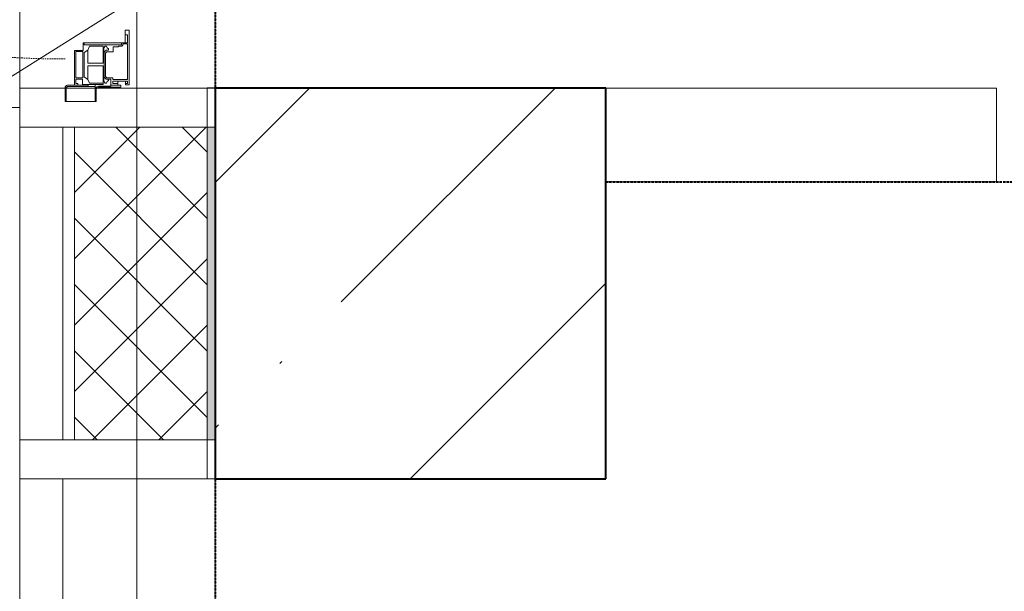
# Model space of a CAD drawing. Header units: millimetres. Extents: x 105028 to 874735, y -568483 to 191941.
# Tile 26 of 135: x 210424 to 211684, y 174515 to 175247. Entities that reach past the tile are written whole.
import ezdxf

# ---------------------------------------------------------------- set-up
doc = ezdxf.new("R2010")
doc.units = ezdxf.units.MM
for name, pattern in [('-D1-02х01', [3, 2, -1]), ('ADSK_Штриховая_ш3 п1_5', [4.5, 3, -1.5]), ('Штрих_3_1_5_', [4.5, 3, -1.5])]:
    doc.linetypes.add(name, pattern=pattern)
doc.layers.add('_Разделитель помещений_', color=4, linetype='ADSK_Штриховая_ш3 п1_5', lineweight=40, true_color=0x00ffff)
for name, color, linetype, lineweight in [('Импосты витража', 7, 'Continuous', 18), ('Марки арматуры воздуховодов', 7, 'Continuous', 20), ('Несущие колонны', 7, 'Continuous', 18), ('Панели витража', 252, 'Continuous', 5), ('Перекрытия', 7, 'Continuous', 18), ('Стены', 7, 'Continuous', 18), ('Стены разрез', 7, 'Continuous', 40), ('Стены штриховка', 7, 'Continuous', 40)]:
    doc.layers.add(name, color=color, linetype=linetype, lineweight=lineweight)

# ---------------------------------------------------------------- blocks, each defined once
blk = doc.blocks.new('135_SLK_K2_AR_rvt-1-К2_L01_-1_000__Задание СС')
at = {"layer": '_Разделитель помещений_', "linetype": 'Штрих_3_1_5_'}
for p, q in [((-12386314.2, 10014260.7), (-12386314.2, 9991010.7)), ((-12386314.2, 10014260.7), (-12386314.2, 9991010.7)), ((-12385814.2, 10005240.7), (-12383314.2, 10005240.7))]:
    blk.add_line(p, q, dxfattribs=at)
at = {"layer": 'Перекрытия'}
for p, q in [((-12386314.2, 10001740.7), (-12386314.2, 10008260.8)), ((-12386314.2, 10008260.8), (-12386314.2, 10001740.7)), ((-12386564.2, 10006620.7), (-12386564.2, 10005335.7)), ((-12386564.2, 10005335.7), (-12386564.2, 10006620.7)), ((-12386564.2, 10005335.7), (-12387564.2, 10005335.7)), ((-12387564.2, 10005335.7), (-12386564.2, 10005335.7)), ((-12387564.2, 10005335.7), (-12386564.2, 10005335.7)), ((-12386564.2, 10005335.7), (-12387564.2, 10005335.7)), ((-12386564.2, 10005335.7), (-12386564.2, 10000785.7)), ((-12386564.2, 10000785.7), (-12386564.2, 10005335.7))]:
    blk.add_line(p, q, dxfattribs=at)
at = {"layer": 'Стены'}
for p, q in [((-12385814.2, 10005360.7), (-12385314.2, 10005360.7)), ((-12385314.2, 10005360.7), (-12385814.2, 10005360.7)), ((-12385814.2, 10005240.7), (-12385814.2, 10005360.7)), ((-12385814.2, 10005360.7), (-12385814.2, 10005240.7)), ((-12385314.2, 10005360.7), (-12385314.2, 10005240.7)), ((-12385314.2, 10005240.7), (-12385314.2, 10005360.7)), ((-12385814.2, 10005240.7), (-12385314.2, 10005240.7)), ((-12385314.2, 10005240.7), (-12385814.2, 10005240.7))]:
    blk.add_line(p, q, dxfattribs=at)
blk = doc.blocks.new('Бетон-Прямоугольная-Колонна - CLM_1 этаж_В50 F100 W4-500х500-2852803-К2_L01_-1_000__Задание СС')
at = {"layer": 'Несущие колонны', "lineweight": 9}
h = blk.add_hatch(dxfattribs=at)
h.set_pattern_fill('FP_17', color=256, style=0, pattern_type=2)
h.set_pattern_definition([(45, (12386064.2, -10005110.75), (-314.308964, 314.308964), []), (45, (12386378.5, -10005110.75), (-314.308964, 314.308964), [555.625, -111.125, 3.353, -107.772])])
h.paths.add_polyline_path([(250, -250), (250, 250), (-250, 250), (-250, -250), (-98.5, -250)])
at = {"layer": 'Несущие колонны', "lineweight": 40}
for p, q in [((250, 250), (-250, 250)), ((-250, 250), (-250, -250)), ((250, -250), (250, 250)), ((-250, -250), (250, -250))]:
    blk.add_line(p, q, dxfattribs=at)
at = {"layer": 'Несущие колонны'}
for p, q in [((-250, -250), (-250, 250)), ((-250, 250), (250, 250)), ((250, 250), (250, -250)), ((250, -250), (-250, -250))]:
    blk.add_line(p, q, dxfattribs=at)
blk = doc.blocks.new('135_SLK_K1-2-3_KR_rvt-1-К2_L01_-1_000__Задание СС')
at = {"layer": 'Перекрытия'}
for p, q in [((-12386314.2, 10001460.7), (-12386314.2, 10014360.7)), ((-12386314.2, 10014360.7), (-12386314.2, 10001960.7))]:
    blk.add_line(p, q, dxfattribs=at)
at = {"layer": 'Несущие колонны', "lineweight": 18}
blk.add_blockref('Бетон-Прямоугольная-Колонна - CLM_1 этаж_В50 F100 W4-500х500-2852803-К2_L01_-1_000__Задание СС', (-12386064.2, 10005110.7), dxfattribs=at)
blk = doc.blocks.new('Rectangular Mullion - R_InvisibleFrame_50Wx250H-5363948-К2_L01_-1_000__Задание СС')
at = {"layer": 'Импосты витража', "lineweight": 5}
for p, q in [((25, 250), (-25, 250)), ((-25, 250), (-25, 0)), ((25, 0), (25, 250)), ((-25, 0), (25, 0))]:
    blk.add_line(p, q, dxfattribs=at)
blk = doc.blocks.new('System Panel - A_PAN_Glass_Закаленное-5729425-К2_L01_-1_000__Задание СС')
at = {"layer": 'Панели витража', "lineweight": 5, "true_color": 0x787878}
h = blk.add_hatch(dxfattribs=at)
h.set_pattern_fill('FP_23', color=8, style=0, pattern_type=2)
h.set_pattern_definition([(315, (-10004048.25, -12386464.2), (282.842712, 282.842712), [200, -600]), (315, (-10004148.25, -12386264.2), (282.842712, 282.842712), [600, -200]), (315, (-10004248.25, -12386664.2), (282.842712, 282.842712), [200, -600])])
h.paths.add_polyline_path([(-712.5, -55), (712.5, -55), (712.5, 0), (-712.5, 0)])
at = {"layer": 'Панели витража', "lineweight": 5}
for p, q in [((-712.5, 0), (712.5, 0)), ((712.5, 0), (-712.5, 0)), ((712.5, 0), (712.5, -55)), ((712.5, 0), (712.5, -55)), ((712.5, 0), (712.5, -55)), ((-712.5, -55), (712.5, -55)), ((712.5, -55), (-712.5, -55))]:
    blk.add_line(p, q, dxfattribs=at)
blk = doc.blocks.new('System Panel - A_PAN_Glass_Закаленное-5885565-К2_L01_-1_000__Задание СС')
at = {"layer": 'Панели витража', "lineweight": 5}
for p, q in [((712.5, 0), (-712.5, 0)), ((712.5, 0), (-712.5, 0)), ((712.5, -55), (712.5, 0)), ((712.5, 0), (712.5, -55)), ((712.5, 0), (712.5, -55)), ((712.5, 0), (712.5, -55)), ((-712.5, -55), (712.5, -55)), ((-712.5, -55), (712.5, -55))]:
    blk.add_line(p, q, dxfattribs=at)
blk = doc.blocks.new('A_PAN_DOR_Структурные - EXT_1_Single_Витраж_без СКУД-5885008-К2_L01_-1_000__Задание СС')
at = {"layer": 'Панели витража', "lineweight": 5}
for p, q in [((-642, -58), (-642, -98)), ((-624.5, -58), (-642, -58)), ((-642, -58), (-624.5, -58)), ((-642, -98), (-642, -58)), ((-642, -59.5), (-624.5, -59.5)), ((-624.5, -59.5), (-623, -61)), ((-623, -61), (-623, -96.5)), ((-621.5, -70), (-621.5, -61)), ((-621.5, -61), (-621.5, -70)), ((-621.5, -70), (-621.5, -87.4)), ((-577, -70), (-621.5, -70)), ((-621.5, -70), (-577, -70)), ((-619.2, -74.3), (-621.5, -74.3)), ((-619.2, -71.9), (-619.2, -74.3)), ((-613.8, -71.9), (-619.2, -71.9)), ((-613.8, -80.5), (-613.8, -71.9)), ((-578.4, -72), (-612, -72)), ((-612, -72), (-612, -80.8)), ((-578.4, -80.8), (-578.4, -72)), ((-577, -81), (-577, -70)), ((-577, -70), (-577, -81)), ((-623, -87.4), (-620.5, -87.4)), ((-620.5, -80.5), (-620.5, -96.5)), ((-620.5, -80.5), (-613.8, -80.5)), ((-618.7, -89.5), (-614, -87)), ((-614, -87), (-610.5, -82.5)), ((-614, -87), (-596.6, -87)), ((-612, -80.8), (-578.4, -80.8)), ((-610.5, -82.5), (-579.7, -82.5)), ((-596.6, -106.7), (-596.6, -87)), ((-593, -87), (-576.7, -87)), ((-593, -106.6), (-593, -87)), ((-579.7, -82.5), (-576.7, -87)), ((-567, -81), (-577, -81)), ((-577, -81), (-567, -81)), ((-576.7, -87), (-571.6, -89.4)), ((-569.7, -82.5), (-567, -82.5)), ((-569.7, -130.2), (-569.7, -82.5)), ((-567, -135), (-567, -81)), ((-567, -81), (-567, -135)), ((-642, -96.5), (-620.5, -96.5)), ((-642, -98), (-627, -98)), ((-627, -98), (-642, -98)), ((-623.8, -97.8), (-627, -96.5)), ((-623.8, -97.8), (-622.5, -101)), ((-620.5, -96.5), (-620.5, -106.7)), ((-618.7, -106.7), (-618.7, -89.5)), ((-571.6, -89.4), (-571.6, -106.6)), ((-624, -101), (-624, -129.5)), ((-624, -129.5), (-624, -101)), ((-622.5, -116.5), (-622.5, -101)), ((-606.6, -106.7), (-620.5, -106.7)), ((-618.6, -109.4), (-616.8, -107.5)), ((-618.6, -110.9), (-618.6, -109.4)), ((-616.7, -111.8), (-618.6, -110.9)), ((-616.8, -107.5), (-606.6, -107.5)), ((-615.5, -113.8), (-616.7, -111.8)), ((-611.1, -108.1), (-613.6, -110.6)), ((-613.6, -110.6), (-613.6, -113.8)), ((-610.1, -110), (-611.7, -111.6)), ((-611.7, -119.2), (-611.7, -111.6)), ((-606.6, -108.1), (-611.1, -108.1)), ((-610.1, -110), (-580.2, -110)), ((-606.6, -106.7), (-596.6, -106.7)), ((-606.6, -108.1), (-606.6, -106.7)), ((-579.1, -108.1), (-606.6, -108.1)), ((-571.6, -106.6), (-593, -106.6)), ((-580.2, -110), (-578.5, -111.6)), ((-579.1, -106.6), (-579.1, -108.1)), ((-573.5, -107.5), (-579.1, -107.5)), ((-579.1, -108.1), (-576.6, -110.6)), ((-578.5, -111.6), (-578.5, -119.5)), ((-576.6, -110.6), (-576.6, -113.8)), ((-574.7, -113.8), (-573.6, -111.8)), ((-573.6, -111.8), (-571.6, -110.9)), ((-571.6, -109.4), (-573.5, -107.5)), ((-571.6, -110.9), (-571.6, -109.4)), ((-613.6, -116.5), (-622.5, -116.5)), ((-621.5, -125.5), (-621.5, -116.5)), ((-621.5, -125.5), (-616, -125.5)), ((-621.5, -129.5), (-621.5, -125.5)), ((-621.5, -125.5), (-621.5, -129.5)), ((-616, -125.5), (-621.5, -125.5)), ((-616, -119.3), (-619, -119.3)), ((-619, -125.5), (-619, -119.3)), ((-616, -125.5), (-616, -119.3)), ((-616, -125.5), (-616, -135.5)), ((-616, -135.5), (-616, -125.5)), ((-613.6, -113.8), (-615.5, -113.8)), ((-614, -119.2), (-611.7, -119.2)), ((-614, -138), (-614, -119.2)), ((-613.6, -113.8), (-613.6, -116.5)), ((-572.2, -119.5), (-578.5, -119.5)), ((-576.6, -113.8), (-574.7, -113.8)), ((-572.2, -119.5), (-572.2, -126)), ((-624, -129.5), (-621.5, -129.5)), ((-621.5, -129.5), (-624, -129.5)), ((-621, -135.5), (-621, -140)), ((-616, -135.5), (-621, -135.5)), ((-621, -135.5), (-616, -135.5)), ((-621, -140), (-621, -135.5)), ((-619, -135.5), (-619, -138)), ((-619, -138), (-616, -138)), ((-616, -135.5), (-616, -138)), ((-568.5, -138), (-614, -138)), ((-572.2, -126), (-571.4, -126.8)), ((-571.4, -126.8), (-571.4, -130.7)), ((-571.4, -130.7), (-570.2, -131.9)), ((-570.2, -131.9), (-568.5, -131.9)), ((-569.7, -130.2), (-567, -130.2)), ((-568.5, -131.9), (-568.5, -138)), ((-567, -135), (-567, -138)), ((-551, -135), (-567, -135)), ((-567, -135), (-551, -135)), ((-567, -138), (-557, -138)), ((-557, -138), (-557, -135)), ((-551, -140), (-551, -135)), ((-551, -135), (-551, -140)), ((-621, -140), (-551, -140)), ((-551, -140), (-621, -140))]:
    blk.add_line(p, q, dxfattribs=at)
at = {"layer": 'Панели витража', "linetype": '-D1-02х01', "lineweight": 5}
blk.add_arc((574, -58), 1161.8, 82.8498, 180, dxfattribs=at)
at = {"layer": 'Панели витража', "lineweight": 5}
for centre, start in [((-624.5, -61), 0), ((-624.5, -61), 0), ((-627, -101), 360), ((-627, -101), 360)]:
    blk.add_arc(centre, 3, start, 90, dxfattribs=at)
blk = doc.blocks.new('Rectangular Mullion - R_InvisibleFrame_50Wx250H-5146814-К2_L01_-1_000__Задание СС')
at = {"layer": 'Импосты витража', "lineweight": 5}
for p, q in [((-12386564.2, 10004860.7), (-12386314.2, 10004860.7)), ((-12386314.2, 10004860.7), (-12386564.2, 10004860.7)), ((-12386564.2, 10004860.7), (-12386564.2, 10003435.7)), ((-12386564.2, 10003435.7), (-12386564.2, 10004860.7)), ((-12386314.2, 10003435.7), (-12386314.2, 10004860.7)), ((-12386314.2, 10003435.7), (-12386314.2, 10004860.7))]:
    blk.add_line(p, q, dxfattribs=at)
blk = doc.blocks.new('Rectangular Mullion - R_InvisibleFrame_50Wx250H-5146818-К2_L01_-1_000__Задание СС')
at = {"layer": 'Импосты витража', "lineweight": 5}
for p, q in [((-12386564.2, 10005310.7), (-12386314.2, 10005310.7)), ((-12386314.2, 10005310.7), (-12386564.2, 10005310.7)), ((-12386564.2, 10005310.7), (-12386564.2, 10004910.7)), ((-12386564.2, 10004910.7), (-12386564.2, 10005310.7)), ((-12386314.2, 10004910.7), (-12386314.2, 10005310.7)), ((-12386314.2, 10004910.7), (-12386314.2, 10005310.7)), ((-12386564.2, 10004910.7), (-12386314.2, 10004910.7)), ((-12386314.2, 10004910.7), (-12386564.2, 10004910.7))]:
    blk.add_line(p, q, dxfattribs=at)
blk = doc.blocks.new('Rectangular Mullion - R_InvisibleFrame_50Wx250H-5885005-К2_L01_-1_000__Задание СС')
at = {"layer": 'Импосты витража', "lineweight": 5}
for p, q in [((-25, 0), (-25, 250)), ((-25, 250), (25, 250)), ((25, 250), (25, 0)), ((25, 0), (-25, 0))]:
    blk.add_line(p, q, dxfattribs=at)
blk = doc.blocks.new('Rectangular Mullion - R_InvisibleFrame_50Wx250H-5885006-К2_L01_-1_000__Задание СС')
at = {"layer": 'Импосты витража', "lineweight": 5}
for p, q in [((-25, 0), (-25, 250)), ((-25, 250), (25, 250)), ((25, 250), (25, 0)), ((25, 0), (-25, 0))]:
    blk.add_line(p, q, dxfattribs=at)
blk = doc.blocks.new('135_SLK_K2_AR_FCD_rvt-1-К2_L01_-1_000__Задание СС')
at = {"layer": 'Стены разрез', "lineweight": 5}
h = blk.add_hatch(dxfattribs=at)
h.set_pattern_fill('FP_24', color=256, style=0, pattern_type=2)
h.set_pattern_definition([(45, (0, 0), (-42.42640687, 42.42640687), []), (135, (0, 0), (-42.42640687, -42.42640687), [])])
h.paths.add_polyline_path([(-12386324.2, 10004910.7), (-12386324.2, 10005310.7), (-12386494.2, 10005310.7), (-12386494.2, 10004910.7)])
at = {"layer": 'Стены разрез', "lineweight": 18, "true_color": 0xe1dccd}
blk.add_hatch(color=254, dxfattribs=at).paths.add_polyline_path([(-12386314.2, 10004910.7), (-12386314.2, 10005310.7), (-12386324.2, 10005310.7), (-12386324.2, 10004910.7)])
at = {"layer": 'Стены', "lineweight": 5}
for p, q in [((-12386564.2, 10005360.7), (-12386564.2, 10006610.7)), ((-12386564.2, 10006610.7), (-12386564.2, 10005360.7)), ((-12386314.2, 10005360.7), (-12386314.2, 10006610.7)), ((-12386314.2, 10006610.7), (-12386314.2, 10005360.7)), ((-12386314.2, 10005360.7), (-12386564.2, 10005360.7)), ((-12386564.2, 10005360.7), (-12386314.2, 10005360.7)), ((-12386564.2, 10004910.7), (-12386564.2, 10005310.7)), ((-12386564.2, 10005310.7), (-12386564.2, 10004910.7)), ((-12386564.2, 10005310.7), (-12386314.2, 10005310.7)), ((-12386564.2, 10005310.7), (-12386314.2, 10005310.7)), ((-12386564.2, 10005310.7), (-12386314.2, 10005310.7)), ((-12386564.2, 10005310.7), (-12386564.2, 10004910.7)), ((-12386314.2, 10004910.7), (-12386314.2, 10005310.7)), ((-12386314.2, 10005310.7), (-12386314.2, 10004910.7)), ((-12386314.2, 10004910.7), (-12386314.2, 10005310.7)), ((-12386314.2, 10004910.7), (-12386564.2, 10004910.7)), ((-12386564.2, 10004910.7), (-12386314.2, 10004910.7)), ((-12386314.2, 10004910.7), (-12386564.2, 10004910.7))]:
    blk.add_line(p, q, dxfattribs=at)
at = {"layer": 'Стены разрез', "lineweight": 9}
for p, q in [((-12386314.2, 10005310.7), (-12386564.2, 10005310.7)), ((-12386564.2, 10005310.7), (-12386564.2, 10004910.7)), ((-12386314.2, 10004910.7), (-12386314.2, 10005310.7)), ((-12386564.2, 10004910.7), (-12386314.2, 10004910.7))]:
    blk.add_line(p, q, dxfattribs=at)
at = {"layer": 'Стены штриховка', "lineweight": 9}
for p, q in [((-12386509.2, 10005310.7), (-12386509.2, 10004910.7)), ((-12386494.2, 10005310.7), (-12386494.2, 10004910.7)), ((-12386324.2, 10005310.7), (-12386324.2, 10004910.7))]:
    blk.add_line(p, q, dxfattribs=at)
at = {"layer": 'Импосты витража', "lineweight": 5, "extrusion": (0, 0, -1), "rotation": 90.00000000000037}
for name, p in [('Rectangular Mullion - R_InvisibleFrame_50Wx250H-5363948-К2_L01_-1_000__Задание СС', (12386564.2, 10005335.7)), ('Rectangular Mullion - R_InvisibleFrame_50Wx250H-5885006-К2_L01_-1_000__Задание СС', (12386564.2, 10005335.7)), ('Rectangular Mullion - R_InvisibleFrame_50Wx250H-5363948-К2_L01_-1_000__Задание СС', (12386564.2, 10004885.7)), ('Rectangular Mullion - R_InvisibleFrame_50Wx250H-5885005-К2_L01_-1_000__Задание СС', (12386564.2, 10004885.7))]:
    blk.add_blockref(name, p, dxfattribs=at)
at = {"layer": 'Импосты витража', "lineweight": 5}
for name in ['Rectangular Mullion - R_InvisibleFrame_50Wx250H-5146818-К2_L01_-1_000__Задание СС', 'Rectangular Mullion - R_InvisibleFrame_50Wx250H-5146814-К2_L01_-1_000__Задание СС']:
    blk.add_blockref(name, (0, 0), dxfattribs=at)
at = {"layer": 'Панели витража', "lineweight": 5, "rotation": 89.99999999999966}
for name, p in [('A_PAN_DOR_Структурные - EXT_1_Single_Витраж_без СКУД-5885008-К2_L01_-1_000__Задание СС', (-12386564.2, 10005985.7)), ('System Panel - A_PAN_Glass_Закаленное-5729425-К2_L01_-1_000__Задание СС', (-12386564.2, 10004148.2)), ('System Panel - A_PAN_Glass_Закаленное-5885565-К2_L01_-1_000__Задание СС', (-12386564.2, 10004148.2))]:
    blk.add_blockref(name, p, dxfattribs=at)
blk = doc.blocks.new('135_SLK_GD_AR_rvt-1-К2_L01_-1_000__Задание СС')
at = {"layer": 'Перекрытия'}
blk.add_line((-12386414.2, 10017260.7), (-12386414.2, 9982449.3), dxfattribs=at)
blk.add_line((-12386414.2, 10017260.7), (-12386414.2, 9982449.3), dxfattribs=at)
at = {"layer": 'Стены'}
for p, q in [((-12386324.2, 10005360.8), (-12386324.2, 10004860.8)), ((-12386324.2, 10004860.8), (-12386324.2, 10005360.8)), ((-12386324.2, 10005360.8), (-12386314.2, 10005360.8)), ((-12386314.2, 10005360.8), (-12386324.2, 10005360.8)), ((-12386314.2, 10005360.8), (-12386314.2, 10004860.8)), ((-12386314.2, 10004860.8), (-12386314.2, 10005360.8)), ((-12386314.2, 10004860.8), (-12386324.2, 10004860.8)), ((-12386314.2, 10004860.8), (-12386324.2, 10004860.8))]:
    blk.add_line(p, q, dxfattribs=at)

msp = doc.modelspace()

# ---------------------------------------------------------------- linework, layer by layer
at = {"layer": 'Марки арматуры воздуховодов'}
msp.add_line((211034.1, 175564.1), (209407.2, 174541.7), dxfattribs=at)

# ---------------------------------------------------------------- block references
at = {"lineweight": 5}
for name in ['135_SLK_GD_AR_rvt-1-К2_L01_-1_000__Задание СС', '135_SLK_K2_AR_FCD_rvt-1-К2_L01_-1_000__Задание СС', '135_SLK_K2_AR_rvt-1-К2_L01_-1_000__Задание СС', '135_SLK_K1-2-3_KR_rvt-1-К2_L01_-1_000__Задание СС']:
    msp.add_blockref(name, (12596988, -9830201.6), dxfattribs=at)

doc.saveas('drawing.dxf')
